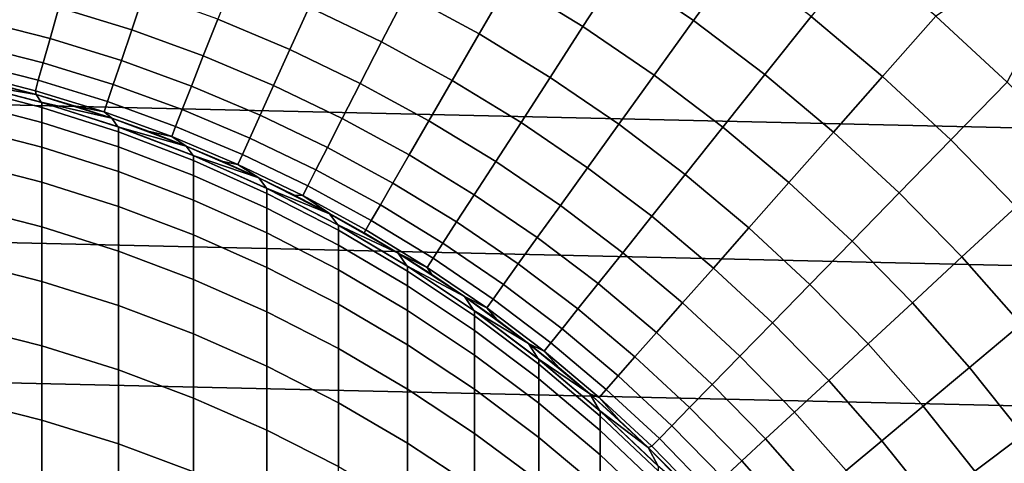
# Model space of a CAD drawing. Header units: metres. Extents: x -28 to 70, y -218 to 27.
# Tile 161 of 246: x 3.13 to 11.34, y 8.47 to 12.17. Entities that reach past the tile are written whole.
import ezdxf

# ---------------------------------------------------------------- set-up
doc = ezdxf.new("R2010")
doc.units = ezdxf.units.M
doc.layers.add('solid_10_261_002_XXX', color=7, linetype='CONTINUOUS')

msp = doc.modelspace()

# ---------------------------------------------------------------- linework, layer by layer
at = {"layer": 'solid_10_261_002_XXX'}
for points in [[(-23.496506, 14.288569, -5), (24.122406, 13.204515, -5), (24.698545, 12.092615, -5), (-24.122406, 13.204515, -5)], [(-24.122406, 13.204515, -5), (24.698545, 12.092615, -5), (25.223248, 10.956131, -5), (-24.698545, 12.092615, -5)], [(9.107508, 12.667772, 164.740463), (8.46475, 13.105997, 164.740463), (8.129704, 12.587243, 166.13768), (8.74702, 12.166364, 166.13768)], [(8.129704, 12.587243, 166.13768), (7.492175, 12.976829, 166.13768), (7.211359, 12.49044, 167.558289), (7.824992, 12.115458, 167.558289)], [(7.211359, 12.49044, 167.558289), (6.579798, 12.834371, 167.558289), (6.349487, 12.385132, 169.000046), (6.958942, 12.053241, 169.000046)], [(6.349487, 12.385132, 169.000046), (5.724246, 12.686233, 169.000046), (5.540301, 12.278568, 170.460709), (6.14545, 11.987144, 170.460709)], [(9.727623, 12.198053, 164.740463), (9.107508, 12.667772, 164.740463), (8.74702, 12.166364, 166.13768), (9.342589, 11.715237, 166.13768)], [(10.768529, 12.202227, 163.368866), (10.146912, 12.723825, 163.368866), (9.727623, 12.198053, 164.740463), (10.323554, 11.698009, 164.740463)], [(4.166346, 12.400497, 171.937958), (3.543053, 12.592757, 171.937958), (3.453665, 12.275056, 173.429489), (4.061233, 12.087646, 173.429489)], [(8.74702, 12.166364, 166.13768), (8.129704, 12.587243, 166.13768), (7.824992, 12.115458, 167.558289), (8.41917, 11.710353, 167.558289)], [(11.712438, 12.321477, 162.026337), (11.396543, 12.614231, 162.026337), (10.768529, 12.202227, 163.368866), (11.363374, 11.650291, 163.368866)], [(5.540301, 12.278568, 170.460709), (4.921378, 12.539467, 170.460709), (4.77928, 12.177407, 171.937958), (5.380332, 11.924042, 171.937958)], [(7.824992, 12.115458, 167.558289), (7.211359, 12.49044, 167.558289), (6.958942, 12.053241, 169.000046), (7.551096, 11.691383, 169.000046)], [(3.453665, 12.275056, 173.429489), (2.837511, 12.431948, 173.429489), (2.777295, 12.168124, 174.932922), (3.380373, 12.014562, 174.932922)], [(4.77928, 12.177407, 171.937958), (4.166346, 12.400497, 171.937958), (4.061233, 12.087646, 173.429489), (4.658704, 11.870184, 173.429489)], [(6.958942, 12.053241, 169.000046), (6.349487, 12.385132, 169.000046), (6.14545, 11.987144, 170.460709), (6.735321, 11.665917, 170.460709)], [(4.061233, 12.087646, 173.429489), (3.453665, 12.275056, 173.429489), (3.380373, 12.014562, 174.932922), (3.975048, 11.831129, 174.932922)], [(6.14545, 11.987144, 170.460709), (5.540301, 12.278568, 170.460709), (5.380332, 11.924042, 171.937958), (5.968009, 11.641032, 171.937958)], [(3.380373, 12.014562, 174.932922), (2.777295, 12.168124, 174.932922), (2.730398, 11.962654, 176.445908), (3.323293, 11.811685, 176.445908)], [(5.380332, 11.924042, 171.937958), (4.77928, 12.177407, 171.937958), (4.658704, 11.870184, 173.429489), (5.244593, 11.623212, 173.429489)], [(9.342589, 11.715237, 166.13768), (8.74702, 12.166364, 166.13768), (8.41917, 11.710353, 167.558289), (8.992417, 11.276135, 167.558289)], [(10.323554, 11.698009, 164.740463), (9.727623, 12.198053, 164.740463), (9.342589, 11.715237, 166.13768), (9.914932, 11.234984, 166.13768)], [(11.363374, 11.650291, 163.368866), (10.768529, 12.202227, 163.368866), (10.323554, 11.698009, 164.740463), (10.893818, 11.16888, 164.740463)], [(-24.698545, 12.092615, -5), (25.223248, 10.956131, -5), (25.695839, 9.796626, -5), (-25.223248, 10.956131, -5)], [(4.658704, 11.870184, 173.429489), (4.061233, 12.087646, 173.429489), (3.975048, 11.831129, 174.932922), (4.55984, 11.618282, 174.932922)], [(8.41917, 11.710353, 167.558289), (7.824992, 12.115458, 167.558289), (7.551096, 11.691383, 169.000046), (8.124476, 11.300459, 169.000046)], [(3.975048, 11.831129, 174.932922), (3.380373, 12.014562, 174.932922), (3.323293, 11.811685, 176.445908), (3.907926, 11.63135, 176.445908)], [(7.551096, 11.691383, 169.000046), (6.958942, 12.053241, 169.000046), (6.735321, 11.665917, 170.460709), (7.308446, 11.315688, 170.460709)], [(3.323293, 11.811685, 176.445908), (2.730398, 11.962654, 176.445908), (2.696893, 11.815862, 177.966064), (3.282513, 11.666744, 177.966064)], [(5.968009, 11.641032, 171.937958), (5.380332, 11.924042, 171.937958), (5.244593, 11.623212, 173.429489), (5.817442, 11.347342, 173.429489)], [(6.735321, 11.665917, 170.460709), (6.14545, 11.987144, 170.460709), (5.968009, 11.641032, 171.937958), (6.540848, 11.329081, 171.937958)], [(4.55984, 11.618282, 174.932922), (3.975048, 11.831129, 174.932922), (3.907926, 11.63135, 176.445908), (4.482842, 11.422096, 176.445908)], [(5.244593, 11.623212, 173.429489), (4.658704, 11.870184, 173.429489), (4.55984, 11.618282, 174.932922), (5.133295, 11.376551, 174.932922)], [(3.282513, 11.666744, 177.966064), (2.696893, 11.815862, 177.966064), (2.676834, 11.727977, 179.490997), (3.258098, 11.579969, 179.490997)], [(3.907926, 11.63135, 176.445908), (3.323293, 11.811685, 176.445908), (3.282513, 11.666744, 177.966064), (3.859972, 11.488622, 177.966064)], [(2.624173, 11.709557, 181), (2.624516, 11.709495, 219.199997), (3.264855, 11.547326, 219.199997), (2.945826, 11.632803, 181)], [(2.659247, 11.650379, 219.199997), (3.264855, 11.547326, 219.199997), (2.624516, 11.709495, 219.199997)], [(2.676834, 11.727977, 179.490997), (2.945826, 11.632803, 181), (3.265242, 11.547216, 181), (3.258098, 11.579969, 179.490997)], [(3.859972, 11.488622, 177.966064), (3.282513, 11.666744, 177.966064), (3.258098, 11.579969, 179.490997), (3.831262, 11.403172, 179.490997)], [(7.308446, 11.315688, 170.460709), (6.735321, 11.665917, 170.460709), (6.540848, 11.329081, 171.937958), (7.097425, 10.988963, 171.937958)], [(8.124476, 11.300459, 169.000046), (7.551096, 11.691383, 169.000046), (7.308446, 11.315688, 170.460709), (7.863401, 10.937325, 170.460709)], [(8.992417, 11.276135, 167.558289), (8.41917, 11.710353, 167.558289), (8.124476, 11.300459, 169.000046), (8.677658, 10.881439, 169.000046)], [(9.914932, 11.234984, 166.13768), (9.342589, 11.715237, 166.13768), (8.992417, 11.276135, 167.558289), (9.543308, 10.813883, 167.558289)], [(10.893818, 11.16888, 164.740463), (10.323554, 11.698009, 164.740463), (9.914932, 11.234984, 166.13768), (10.462626, 10.7268, 166.13768)], [(3.307529, 11.483147, 219.199997), (3.264855, 11.547326, 219.199997), (2.659247, 11.650379, 219.199997)], [(2.659247, 11.650379, 219.199997), (2.661086, 11.64994, 352.200012), (3.310761, 11.48222, 352.200012), (3.307529, 11.483147, 219.199997)], [(3.310761, 11.440623, 355.245117), (3.310761, 11.48222, 352.200012), (2.661086, 11.64994, 352.200012), (2.661086, 11.608282, 355.249695)], [(2.661086, 11.608282, 355.249695), (2.661086, 11.483337, 358.297119), (3.310761, 11.315866, 358.287964), (3.310761, 11.440623, 355.245117)], [(3.265242, 11.547216, 181), (2.945826, 11.632803, 181), (3.264855, 11.547326, 219.199997)], [(3.831262, 11.403172, 179.490997), (3.258098, 11.579969, 179.490997), (3.265242, 11.547216, 181), (3.582178, 11.45286, 181)], [(4.482842, 11.422096, 176.445908), (3.907926, 11.63135, 176.445908), (3.859972, 11.488622, 177.966064), (4.427834, 11.281937, 177.966064)], [(5.133295, 11.376551, 174.932922), (4.55984, 11.618282, 174.932922), (4.482842, 11.422096, 176.445908), (5.046615, 11.184446, 176.445908)], [(5.817442, 11.347342, 173.429489), (5.244593, 11.623212, 173.429489), (5.133295, 11.376551, 174.932922), (5.693988, 11.106535, 174.932922)], [(6.540848, 11.329081, 171.937958), (5.968009, 11.641032, 171.937958), (5.817442, 11.347342, 173.429489), (6.375829, 11.043261, 173.429489)], [(11.929967, 11.069391, 163.368866), (11.363374, 11.650291, 163.368866), (10.893818, 11.16888, 164.740463), (11.436999, 10.611984, 164.740463)], [(3.582178, 11.45286, 181), (3.265242, 11.547216, 181), (3.264855, 11.547326, 219.199997), (3.89592, 11.349951, 219.199997)], [(3.307529, 11.483147, 219.199997), (3.89592, 11.349951, 219.199997), (3.264855, 11.547326, 219.199997)], [(2.661086, 11.483337, 358.297119), (2.661086, 11.275199, 361.339996), (3.310761, 11.108041, 361.326263), (3.310761, 11.315866, 358.287964)], [(3.946722, 11.27941, 219.199997), (3.89592, 11.349951, 219.199997), (3.307529, 11.483147, 219.199997)], [(3.307529, 11.483147, 219.199997), (3.310761, 11.48222, 352.200012), (3.949999, 11.278298, 352.200012), (3.946722, 11.27941, 219.199997)], [(3.949999, 11.236778, 355.239532), (3.949999, 11.278298, 352.200012), (3.310761, 11.48222, 352.200012), (3.310761, 11.440623, 355.245117)], [(3.310761, 11.440623, 355.245117), (3.310761, 11.315866, 358.287964), (3.949999, 11.112249, 358.276825), (3.949999, 11.236778, 355.239532)], [(3.896394, 11.349807, 181), (3.582178, 11.45286, 181), (3.89592, 11.349951, 219.199997)], [(3.831262, 11.403172, 179.490997), (3.582178, 11.45286, 181), (3.896394, 11.349807, 181)], [(4.427834, 11.281937, 177.966064), (3.859972, 11.488622, 177.966064), (3.831262, 11.403172, 179.490997), (4.3949, 11.198024, 179.490997)], [(5.046615, 11.184446, 176.445908), (4.482842, 11.422096, 176.445908), (4.427834, 11.281937, 177.966064), (4.984688, 11.047203, 177.966064)], [(4.3949, 11.198024, 179.490997), (3.831262, 11.403172, 179.490997), (3.896394, 11.349807, 181), (4.207651, 11.238135, 181)], [(4.207651, 11.238135, 181), (3.896394, 11.349807, 181), (3.89592, 11.349951, 219.199997), (4.515379, 11.118042, 219.199997)], [(3.946722, 11.27941, 219.199997), (4.515379, 11.118042, 219.199997), (3.89592, 11.349951, 219.199997)], [(5.693988, 11.106535, 174.932922), (5.133295, 11.376551, 174.932922), (5.046615, 11.184446, 176.445908), (5.59784, 10.91899, 176.445908)], [(6.375829, 11.043261, 173.429489), (5.817442, 11.347342, 173.429489), (5.693988, 11.106535, 174.932922), (6.240525, 10.808907, 174.932922)], [(2.661086, 11.275199, 361.339996), (2.661086, 10.984023, 364.376038), (3.310761, 10.817303, 364.357758), (3.310761, 11.108041, 361.326263)], [(3.310761, 11.315866, 358.287964), (3.310761, 11.108041, 361.326263), (3.949999, 10.904804, 361.30957), (3.949999, 11.112249, 358.276825)], [(4.573159, 11.040307, 219.199997), (4.515379, 11.118042, 219.199997), (3.946722, 11.27941, 219.199997)], [(3.946722, 11.27941, 219.199997), (3.949999, 11.278298, 352.200012), (4.576783, 11.03882, 352.200012), (4.573159, 11.040307, 219.199997)], [(4.576783, 10.99739, 355.233002), (4.576783, 11.03882, 352.200012), (3.949999, 11.278298, 352.200012), (3.949999, 11.236778, 355.239532)], [(4.984688, 11.047203, 177.966064), (4.427834, 11.281937, 177.966064), (4.3949, 11.198024, 179.490997), (4.947613, 10.965036, 179.490997)], [(7.097425, 10.988963, 171.937958), (6.540848, 11.329081, 171.937958), (6.375829, 11.043261, 173.429489), (6.918365, 10.711724, 173.429489)], [(7.863401, 10.937325, 170.460709), (7.308446, 11.315688, 170.460709), (7.097425, 10.988963, 171.937958), (7.636357, 10.621526, 171.937958)], [(8.677658, 10.881439, 169.000046), (8.124476, 11.300459, 169.000046), (7.863401, 10.937325, 170.460709), (8.398808, 10.531772, 170.460709)], [(9.543308, 10.813883, 167.558289), (8.992417, 11.276135, 167.558289), (8.677658, 10.881439, 169.000046), (9.209267, 10.435368, 169.000046)], [(3.949999, 11.236778, 355.239532), (3.949999, 11.112249, 358.276825), (4.576783, 10.873129, 358.263733), (4.576783, 10.99739, 355.233002)], [(4.515712, 11.117929, 181), (4.207651, 11.238135, 181), (4.515379, 11.118042, 219.199997)], [(4.3949, 11.198024, 179.490997), (4.207651, 11.238135, 181), (4.515712, 11.117929, 181)], [(4.947613, 10.965036, 179.490997), (4.3949, 11.198024, 179.490997), (4.515712, 11.117929, 181), (4.820345, 10.98928, 181)], [(5.59784, 10.91899, 176.445908), (5.046615, 11.184446, 176.445908), (4.984688, 11.047203, 177.966064), (5.529149, 10.785005, 177.966064)], [(10.462626, 10.7268, 166.13768), (9.914932, 11.234984, 166.13768), (9.543308, 10.813883, 167.558289), (10.070473, 10.324746, 167.558289)], [(11.436999, 10.611984, 164.740463), (10.893818, 11.16888, 164.740463), (10.462626, 10.7268, 166.13768), (10.984306, 10.191947, 166.13768)], [(3.310761, 11.108041, 361.326263), (3.310761, 10.817303, 364.357758), (3.949999, 10.614597, 364.33551), (3.949999, 10.904804, 361.30957)], [(3.949999, 11.112249, 358.276825), (3.949999, 10.904804, 361.30957), (4.576783, 10.66613, 361.289948), (4.576783, 10.873129, 358.263733)], [(4.820345, 10.98928, 181), (4.515712, 11.117929, 181), (4.515379, 11.118042, 219.199997), (5.122109, 10.851872, 219.199997)], [(4.573159, 11.040307, 219.199997), (5.122109, 10.851872, 219.199997), (4.515379, 11.118042, 219.199997)], [(6.240525, 10.808907, 174.932922), (5.693988, 11.106535, 174.932922), (5.59784, 10.91899, 176.445908), (6.135148, 10.626389, 176.445908)], [(5.185473, 10.766294, 219.199997), (5.122109, 10.851872, 219.199997), (4.573159, 11.040307, 219.199997)], [(4.573159, 11.040307, 219.199997), (4.576783, 11.03882, 352.200012), (5.189138, 10.764541, 352.200012), (5.185473, 10.766294, 219.199997)], [(5.189138, 10.723212, 355.225525), (5.189138, 10.764541, 352.200012), (4.576783, 11.03882, 352.200012), (4.576783, 10.99739, 355.233002)], [(5.529149, 10.785005, 177.966064), (4.984688, 11.047203, 177.966064), (4.947613, 10.965036, 179.490997), (5.488024, 10.704787, 179.490997)], [(6.918365, 10.711724, 173.429489), (6.375829, 11.043261, 173.429489), (6.240525, 10.808907, 174.932922), (6.771547, 10.484406, 174.932922)], [(-25.223248, 10.956131, -5), (25.695839, 9.796626, -5), (26.115135, 8.616775, -5), (-25.695839, 9.796626, -5)], [(2.661086, 10.984023, 364.376038), (2.661086, 10.610027, 367.402985), (3.310761, 10.443868, 367.380157), (3.310761, 10.817303, 364.357758)], [(4.576783, 10.99739, 355.233002), (4.576783, 10.873129, 358.263733), (5.189138, 10.599258, 358.248779), (5.189138, 10.723212, 355.225525)], [(5.121317, 10.852286, 181), (4.820345, 10.98928, 181), (5.122109, 10.851872, 219.199997)], [(4.947613, 10.965036, 179.490997), (4.820345, 10.98928, 181), (5.121317, 10.852286, 181)], [(5.488024, 10.704787, 179.490997), (4.947613, 10.965036, 179.490997), (5.121317, 10.852286, 181), (5.4184, 10.707051, 181)], [(7.636357, 10.621526, 171.937958), (7.097425, 10.988963, 171.937958), (6.918365, 10.711724, 173.429489), (7.4437, 10.353557, 173.429489)], [(8.398808, 10.531772, 170.460709), (7.863401, 10.937325, 170.460709), (7.636357, 10.621526, 171.937958), (8.156303, 10.227681, 171.937958)], [(3.949999, 10.904804, 361.30957), (3.949999, 10.614597, 364.33551), (4.576783, 10.376548, 364.309387), (4.576783, 10.66613, 361.289948)], [(4.576783, 10.873129, 358.263733), (4.576783, 10.66613, 361.289948), (5.189138, 10.392771, 361.267517), (5.189138, 10.599258, 358.248779)], [(5.121317, 10.852286, 181), (5.122109, 10.851872, 219.199997), (5.71164, 10.553563, 219.199997), (5.4184, 10.707051, 181)], [(5.185473, 10.766294, 219.199997), (5.71164, 10.553563, 219.199997), (5.122109, 10.851872, 219.199997)], [(6.135148, 10.626389, 176.445908), (5.59784, 10.91899, 176.445908), (5.529149, 10.785005, 177.966064), (6.059864, 10.495993, 177.966064)], [(9.209267, 10.435368, 169.000046), (8.677658, 10.881439, 169.000046), (8.398808, 10.531772, 170.460709), (8.913333, 10.100034, 170.460709)], [(3.310761, 10.817303, 364.357758), (3.310761, 10.443868, 367.380157), (3.949999, 10.241846, 367.352386), (3.949999, 10.614597, 364.33551)], [(5.780367, 10.458973, 219.199997), (5.71164, 10.553563, 219.199997), (5.185473, 10.766294, 219.199997)], [(5.185473, 10.766294, 219.199997), (5.189138, 10.764541, 352.200012), (5.785134, 10.456325, 352.200012), (5.780367, 10.458973, 219.199997)], [(5.785134, 10.415112, 355.217102), (5.785134, 10.456325, 352.200012), (5.189138, 10.764541, 352.200012), (5.189138, 10.723212, 355.225525)], [(6.059864, 10.495993, 177.966064), (5.529149, 10.785005, 177.966064), (5.488024, 10.704787, 179.490997), (6.014792, 10.417925, 179.490997)], [(6.771547, 10.484406, 174.932922), (6.240525, 10.808907, 174.932922), (6.135148, 10.626389, 176.445908), (6.657203, 10.307366, 176.445908)], [(10.070473, 10.324746, 167.558289), (9.543308, 10.813883, 167.558289), (9.209267, 10.435368, 169.000046), (9.717978, 9.963351, 169.000046)], [(5.189138, 10.723212, 355.225525), (5.189138, 10.599258, 358.248779), (5.785134, 10.291502, 358.231934), (5.785134, 10.415112, 355.217102)], [(5.711369, 10.553685, 181), (5.4184, 10.707051, 181), (5.71164, 10.553563, 219.199997)], [(5.488024, 10.704787, 179.490997), (5.4184, 10.707051, 181), (5.711369, 10.553685, 181)], [(6.014792, 10.417925, 179.490997), (5.488024, 10.704787, 179.490997), (5.711369, 10.553685, 181), (6, 10.392304, 181)], [(7.4437, 10.353557, 173.429489), (6.918365, 10.711724, 173.429489), (6.771547, 10.484406, 174.932922), (7.285734, 10.133839, 174.932922)], [(10.984306, 10.191947, 166.13768), (10.462626, 10.7268, 166.13768), (10.070473, 10.324746, 167.558289), (10.5726, 9.809939, 167.558289)], [(2.661086, 10.610027, 367.402985), (2.661086, 10.15349, 370.41861), (3.310761, 9.988016, 370.391235), (3.310761, 10.443868, 367.380157)], [(3.949999, 10.614597, 364.33551), (3.949999, 10.241846, 367.352386), (4.576783, 10.004599, 367.319794), (4.576783, 10.376548, 364.309387)], [(4.576783, 10.66613, 361.289948), (4.576783, 10.376548, 364.309387), (5.189138, 10.103905, 364.27948), (5.189138, 10.392771, 361.267517)], [(5.189138, 10.599258, 358.248779), (5.189138, 10.392771, 361.267517), (5.785134, 10.085589, 361.242279), (5.785134, 10.291502, 358.231934)], [(6.657203, 10.307366, 176.445908), (6.135148, 10.626389, 176.445908), (6.059864, 10.495993, 177.966064), (6.575513, 10.180886, 177.966064)], [(8.156303, 10.227681, 171.937958), (7.636357, 10.621526, 171.937958), (7.4437, 10.353557, 173.429489), (7.950529, 9.969648, 173.429489)], [(11.951746, 10.028706, 164.740463), (11.436999, 10.611984, 164.740463), (10.984306, 10.191947, 166.13768), (11.478679, 9.631755, 166.13768)], [(5.711369, 10.553685, 181), (5.71164, 10.553563, 219.199997), (6.283529, 10.223372, 219.199997), (6, 10.392304, 181)], [(5.780367, 10.458973, 219.199997), (6.283529, 10.223372, 219.199997), (5.71164, 10.553563, 219.199997)], [(8.913333, 10.100034, 170.460709), (8.398808, 10.531772, 170.460709), (8.156303, 10.227681, 171.937958), (8.655972, 9.80841, 171.937958)], [(3.310761, 10.443868, 367.380157), (3.310761, 9.988016, 370.391235), (3.949999, 9.786828, 370.357971), (3.949999, 10.241846, 367.352386)], [(6.357207, 10.118705, 219.199997), (6.283529, 10.223372, 219.199997), (5.780367, 10.458973, 219.199997)], [(5.780367, 10.458973, 219.199997), (5.785134, 10.456325, 352.200012), (6.362891, 10.115143, 352.200012), (6.357207, 10.118705, 219.199997)], [(6.362891, 10.074057, 355.207764), (6.362891, 10.115143, 352.200012), (5.785134, 10.456325, 352.200012), (5.785134, 10.415112, 355.217102)], [(6.575513, 10.180886, 177.966064), (6.059864, 10.495993, 177.966064), (6.014792, 10.417925, 179.490997), (6.526606, 10.105163, 179.490997)], [(7.285734, 10.133839, 174.932922), (6.771547, 10.484406, 174.932922), (6.657203, 10.307366, 176.445908), (7.162708, 9.96272, 176.445908)], [(9.717978, 9.963351, 169.000046), (9.209267, 10.435368, 169.000046), (8.913333, 10.100034, 170.460709), (9.405698, 9.643186, 170.460709)], [(4.576783, 10.376548, 364.309387), (4.576783, 10.004599, 367.319794), (5.189138, 9.732874, 367.28244), (5.189138, 10.103905, 364.27948)], [(5.189138, 10.392771, 361.267517), (5.189138, 10.103905, 364.27948), (5.785134, 9.797526, 364.24585), (5.785134, 10.085589, 361.242279)], [(5.785134, 10.415112, 355.217102), (5.785134, 10.291502, 358.231934), (6.362891, 9.95083, 358.213287), (6.362891, 10.074057, 355.207764)], [(6.526606, 10.105163, 179.490997), (6.014792, 10.417925, 179.490997), (6, 10.392304, 181), (6.284075, 10.223033, 181)], [(6.284075, 10.223033, 181), (6, 10.392304, 181), (6.283529, 10.223372, 219.199997)], [(7.950529, 9.969648, 173.429489), (7.4437, 10.353557, 173.429489), (7.285734, 10.133839, 174.932922), (7.781807, 9.758078, 174.932922)], [(5.785134, 10.291502, 358.231934), (5.785134, 10.085589, 361.242279), (6.362891, 9.745553, 361.214355), (6.362891, 9.95083, 358.213287)], [(7.162708, 9.96272, 176.445908), (6.657203, 10.307366, 176.445908), (6.575513, 10.180886, 177.966064), (7.074815, 9.840468, 177.966064)], [(10.5726, 9.809939, 167.558289), (10.070473, 10.324746, 167.558289), (9.717978, 9.963351, 169.000046), (10.202531, 9.466565, 169.000046)], [(3.949999, 10.241846, 367.352386), (3.949999, 9.786828, 370.357971), (4.576783, 9.55056, 370.318909), (4.576783, 10.004599, 367.319794)], [(6.563378, 10.045998, 181), (6.284075, 10.223033, 181), (6.283529, 10.223372, 219.199997), (6.837282, 9.861581, 219.199997)], [(6.357207, 10.118705, 219.199997), (6.837282, 9.861581, 219.199997), (6.283529, 10.223372, 219.199997)], [(6.526606, 10.105163, 179.490997), (6.284075, 10.223033, 181), (6.563378, 10.045998, 181)], [(8.655972, 9.80841, 171.937958), (8.156303, 10.227681, 171.937958), (7.950529, 9.969648, 173.429489), (8.437592, 9.560954, 173.429489)], [(11.478679, 9.631755, 166.13768), (10.984306, 10.191947, 166.13768), (10.5726, 9.809939, 167.558289), (11.048443, 9.270744, 167.558289)], [(2.661086, 10.15349, 370.41861), (2.661086, 9.614752, 373.420654), (3.310761, 9.450088, 373.388763), (3.310761, 9.988016, 370.391235)], [(5.189138, 10.103905, 364.27948), (5.189138, 9.732874, 367.28244), (5.785134, 9.427528, 367.240479), (5.785134, 9.797526, 364.24585)], [(6.915399, 9.7457, 219.199997), (6.837282, 9.861581, 219.199997), (6.357207, 10.118705, 219.199997)], [(6.357207, 10.118705, 219.199997), (6.362891, 10.115143, 352.200012), (6.920588, 9.742071, 352.200012), (6.915399, 9.7457, 219.199997)], [(6.920588, 9.701124, 355.197571), (6.920588, 9.742071, 352.200012), (6.362891, 10.115143, 352.200012), (6.362891, 10.074057, 355.207764)], [(7.074815, 9.840468, 177.966064), (6.575513, 10.180886, 177.966064), (6.526606, 10.105163, 179.490997), (7.022193, 9.767276, 179.490997)], [(7.022193, 9.767276, 179.490997), (6.526606, 10.105163, 179.490997), (6.563378, 10.045998, 181), (6.837697, 9.861334, 181)], [(7.781807, 9.758078, 174.932922), (7.285734, 10.133839, 174.932922), (7.162708, 9.96272, 176.445908), (7.650404, 9.593304, 176.445908)], [(5.785134, 10.085589, 361.242279), (5.785134, 9.797526, 364.24585), (6.362891, 9.45838, 364.208649), (6.362891, 9.745553, 361.214355)], [(6.362891, 10.074057, 355.207764), (6.362891, 9.95083, 358.213287), (6.920588, 9.578315, 358.192932), (6.920588, 9.701124, 355.197571)], [(6.837697, 9.861334, 181), (6.563378, 10.045998, 181), (6.837282, 9.861581, 219.199997)], [(9.405698, 9.643186, 170.460709), (8.913333, 10.100034, 170.460709), (8.655972, 9.80841, 171.937958), (9.134122, 9.364752, 171.937958)], [(3.310761, 9.988016, 370.391235), (3.310761, 9.450088, 373.388763), (3.949999, 9.249884, 373.350006), (3.949999, 9.786828, 370.357971)], [(4.576783, 10.004599, 367.319794), (4.576783, 9.55056, 370.318909), (5.189138, 9.279957, 370.274139), (5.189138, 9.732874, 367.28244)], [(6.362891, 9.95083, 358.213287), (6.362891, 9.745553, 361.214355), (6.920588, 9.373734, 361.183807), (6.920588, 9.578315, 358.192932)], [(7.650404, 9.593304, 176.445908), (7.162708, 9.96272, 176.445908), (7.074815, 9.840468, 177.966064), (7.556527, 9.475585, 177.966064)], [(8.437592, 9.560954, 173.429489), (7.950529, 9.969648, 173.429489), (7.781807, 9.758078, 174.932922), (8.258534, 9.358057, 174.932922)], [(10.202531, 9.466565, 169.000046), (9.717978, 9.963351, 169.000046), (9.405698, 9.643186, 170.460709), (9.874679, 9.162363, 170.460709)], [(7.106823, 9.669181, 181), (6.837697, 9.861334, 181), (6.837282, 9.861581, 219.199997), (7.370453, 9.469748, 219.199997)], [(6.915399, 9.7457, 219.199997), (7.370453, 9.469748, 219.199997), (6.837282, 9.861581, 219.199997)], [(7.022193, 9.767276, 179.490997), (6.837697, 9.861334, 181), (7.106823, 9.669181, 181)], [(-25.695839, 9.796626, -5), (26.115135, 8.616775, -5), (26.48019, 7.4195, -5), (-26.115135, 8.616775, -5)], [(3.949999, 9.786828, 370.357971), (3.949999, 9.249884, 373.350006), (4.576783, 9.014771, 373.304474), (4.576783, 9.55056, 370.318909)], [(5.785134, 9.797526, 364.24585), (5.785134, 9.427528, 367.240479), (6.362891, 9.089524, 367.194), (6.362891, 9.45838, 364.208649)], [(7.556527, 9.475585, 177.966064), (7.074815, 9.840468, 177.966064), (7.022193, 9.767276, 179.490997), (7.500323, 9.405107, 179.490997)], [(9.134122, 9.364752, 171.937958), (8.655972, 9.80841, 171.937958), (8.437592, 9.560954, 173.429489), (8.903678, 9.128489, 173.429489)], [(11.048443, 9.270744, 167.558289), (10.5726, 9.809939, 167.558289), (10.202531, 9.466565, 169.000046), (10.661717, 8.946243, 169.000046)], [(5.189138, 9.732874, 367.28244), (5.189138, 9.279957, 370.274139), (5.785134, 8.975872, 370.223846), (5.785134, 9.427528, 367.240479)], [(6.362891, 9.745553, 361.214355), (6.362891, 9.45838, 364.208649), (6.920588, 9.087533, 364.167969), (6.920588, 9.373734, 361.183807)], [(7.450922, 9.342723, 219.199997), (7.370453, 9.469748, 219.199997), (6.915399, 9.7457, 219.199997)], [(7.450922, 9.342723, 219.199997), (6.915399, 9.7457, 219.199997), (6.920588, 9.742071, 352.200012), (7.456467, 9.338286, 352.200012)], [(6.920588, 9.742071, 352.200012), (6.920588, 9.701124, 355.197571), (7.456467, 9.29749, 355.186554), (7.456467, 9.338286, 352.200012)], [(6.920588, 9.701124, 355.197571), (6.920588, 9.578315, 358.192932), (7.456467, 9.175133, 358.170868), (7.456467, 9.29749, 355.186554)], [(7.500323, 9.405107, 179.490997), (7.022193, 9.767276, 179.490997), (7.106823, 9.669181, 181), (7.370553, 9.469687, 181)], [(8.258534, 9.358057, 174.932922), (7.781807, 9.758078, 174.932922), (7.650404, 9.593304, 176.445908), (8.119081, 9.200037, 176.445908)], [(2.661086, 9.614752, 373.420654), (2.661086, 8.994215, 376.40683), (3.310761, 8.830482, 376.370453), (3.310761, 9.450088, 373.388763)], [(7.370553, 9.469687, 181), (7.106823, 9.669181, 181), (7.370453, 9.469748, 219.199997)], [(9.874679, 9.162363, 170.460709), (9.405698, 9.643186, 170.460709), (9.134122, 9.364752, 171.937958), (9.589561, 8.897813, 171.937958)], [(11.944512, 9.047617, 166.13768), (11.478679, 9.631755, 166.13768), (11.048443, 9.270744, 167.558289), (11.496818, 8.708501, 167.558289)], [(4.576783, 9.55056, 370.318909), (4.576783, 9.014771, 373.304474), (5.189138, 8.745491, 373.25235), (5.189138, 9.279957, 370.274139)], [(6.920588, 9.578315, 358.192932), (6.920588, 9.373734, 361.183807), (7.456467, 8.971304, 361.150757), (7.456467, 9.175133, 358.170868)], [(8.119081, 9.200037, 176.445908), (7.650404, 9.593304, 176.445908), (7.556527, 9.475585, 177.966064), (8.019452, 9.087145, 177.966064)], [(8.903678, 9.128489, 173.429489), (8.437592, 9.560954, 173.429489), (8.258534, 9.358057, 174.932922), (8.714728, 8.93477, 174.932922)], [(3.310761, 9.450088, 373.388763), (3.310761, 8.830482, 376.370453), (3.949999, 8.631413, 376.326263), (3.949999, 9.249884, 373.350006)], [(6.362891, 9.45838, 364.208649), (6.362891, 9.089524, 367.194), (6.920588, 8.719928, 367.143219), (6.920588, 9.087533, 364.167969)], [(7.628685, 9.263, 181), (7.370553, 9.469687, 181), (7.370453, 9.469748, 219.199997), (7.881705, 9.048641, 219.199997)], [(7.450922, 9.342723, 219.199997), (7.881705, 9.048641, 219.199997), (7.370453, 9.469748, 219.199997)], [(7.500323, 9.405107, 179.490997), (7.370553, 9.469687, 181), (7.628685, 9.263, 181)], [(8.019452, 9.087145, 177.966064), (7.556527, 9.475585, 177.966064), (7.500323, 9.405107, 179.490997), (7.959805, 9.019556, 179.490997)], [(10.661717, 8.946243, 169.000046), (10.202531, 9.466565, 169.000046), (9.874679, 9.162363, 170.460709), (10.31911, 8.658761, 170.460709)], [(5.785134, 9.427528, 367.240479), (5.785134, 8.975872, 370.223846), (6.362891, 8.639263, 370.168182), (6.362891, 9.089524, 367.194)], [(6.920588, 9.373734, 361.183807), (6.920588, 9.087533, 364.167969), (7.456467, 8.686156, 364.123932), (7.456467, 8.971304, 361.150757)], [(7.959805, 9.019556, 179.490997), (7.500323, 9.405107, 179.490997), (7.628685, 9.263, 181), (7.881024, 9.049279, 181)], [(9.589561, 8.897813, 171.937958), (9.134122, 9.364752, 171.937958), (8.903678, 9.128489, 173.429489), (9.347628, 8.67333, 173.429489)], [(5.189138, 9.279957, 370.274139), (5.189138, 8.745491, 373.25235), (5.785134, 8.442893, 373.193787), (5.785134, 8.975872, 370.223846)], [(7.962722, 8.910536, 219.199997), (7.881705, 9.048641, 219.199997), (7.450922, 9.342723, 219.199997)], [(7.450922, 9.342723, 219.199997), (7.456467, 9.338286, 352.200012), (7.968838, 8.905062, 352.200012), (7.962722, 8.910536, 219.199997)], [(7.456467, 9.338286, 352.200012), (7.456467, 9.29749, 355.186554), (7.968838, 8.864427, 355.174713), (7.968838, 8.905062, 352.200012)], [(7.456467, 9.29749, 355.186554), (7.456467, 9.175133, 358.170868), (7.968838, 8.742554, 358.147217), (7.968838, 8.864427, 355.174713)], [(8.714728, 8.93477, 174.932922), (8.258534, 9.358057, 174.932922), (8.119081, 9.200037, 176.445908), (8.567573, 8.783898, 176.445908)], [(3.949999, 9.249884, 373.350006), (3.949999, 8.631413, 376.326263), (4.576783, 8.397631, 376.274323), (4.576783, 9.014771, 373.304474)], [(7.881024, 9.049279, 181), (7.628685, 9.263, 181), (7.881705, 9.048641, 219.199997)], [(8.567573, 8.783898, 176.445908), (8.119081, 9.200037, 176.445908), (8.019452, 9.087145, 177.966064), (8.46244, 8.676111, 177.966064)], [(11.496818, 8.708501, 167.558289), (11.048443, 9.270744, 167.558289), (10.661717, 8.946243, 169.000046), (11.094398, 8.40368, 169.000046)], [(7.456467, 9.175133, 358.170868), (7.456467, 8.971304, 361.150757), (7.968838, 8.539533, 361.115295), (7.968838, 8.742554, 358.147217)], [(9.347628, 8.67333, 173.429489), (8.903678, 9.128489, 173.429489), (8.714728, 8.93477, 174.932922), (9.149258, 8.48927, 174.932922)], [(10.31911, 8.658761, 170.460709), (9.874679, 9.162363, 170.460709), (9.589561, 8.897813, 171.937958), (10.02116, 8.408751, 171.937958)], [(6.362891, 9.089524, 367.194), (6.362891, 8.639263, 370.168182), (6.920588, 8.271192, 370.1073), (6.920588, 8.719928, 367.143219)], [(6.920588, 9.087533, 364.167969), (6.920588, 8.719928, 367.143219), (7.456467, 8.319904, 367.088226), (7.456467, 8.686156, 364.123932)], [(7.881024, 9.049279, 181), (7.881705, 9.048641, 219.199997), (8.367747, 8.601243, 219.199997), (8.127378, 8.828687, 181)], [(7.959805, 9.019556, 179.490997), (7.881024, 9.049279, 181), (8.127378, 8.828687, 181)], [(7.962722, 8.910536, 219.199997), (8.367747, 8.601243, 219.199997), (7.881705, 9.048641, 219.199997)], [(8.46244, 8.676111, 177.966064), (8.019452, 9.087145, 177.966064), (7.959805, 9.019556, 179.490997), (8.399498, 8.61158, 179.490997)], [(2.661086, 8.994215, 376.40683), (2.661086, 8.292342, 379.374939), (3.310761, 8.129664, 379.334137), (3.310761, 8.830482, 376.370453)], [(4.576783, 9.014771, 373.304474), (4.576783, 8.397631, 376.274323), (5.189138, 8.129875, 376.214874), (5.189138, 8.745491, 373.25235)], [(5.785134, 8.975872, 370.223846), (5.785134, 8.442893, 373.193787), (6.362891, 8.10793, 373.128937), (6.362891, 8.639263, 370.168182)], [(7.456467, 8.971304, 361.150757), (7.456467, 8.686156, 364.123932), (7.968838, 8.255515, 364.076691), (7.968838, 8.539533, 361.115295)], [(8.399498, 8.61158, 179.490997), (7.959805, 9.019556, 179.490997), (8.127378, 8.828687, 181), (8.367561, 8.60139, 181)], [(8.449639, 8.450181, 219.199997), (8.367747, 8.601243, 219.199997), (7.962722, 8.910536, 219.199997)], [(7.962722, 8.910536, 219.199997), (7.968838, 8.905062, 352.200012), (8.456086, 8.443761, 352.200012), (8.449639, 8.450181, 219.199997)], [(7.968838, 8.905062, 352.200012), (7.968838, 8.864427, 355.174713), (8.456086, 8.403299, 355.162109), (8.456086, 8.443761, 352.200012)], [(9.149258, 8.48927, 174.932922), (8.714728, 8.93477, 174.932922), (8.567573, 8.783898, 176.445908), (8.994763, 8.345921, 176.445908)], [(10.02116, 8.408751, 171.937958), (9.589561, 8.897813, 171.937958), (9.347628, 8.67333, 173.429489), (9.768337, 8.196609, 173.429489)], [(11.094398, 8.40368, 169.000046), (10.661717, 8.946243, 169.000046), (10.31911, 8.658761, 170.460709), (10.737886, 8.133633, 170.460709)], [(3.310761, 8.830482, 376.370453), (3.310761, 8.129664, 379.334137), (3.949999, 7.931876, 379.284485), (3.949999, 8.631413, 376.326263)], [(7.968838, 8.864427, 355.174713), (7.968838, 8.742554, 358.147217), (8.456086, 8.281941, 358.12204), (8.456086, 8.403299, 355.162109)], [(8.367561, 8.60139, 181), (8.127378, 8.828687, 181), (8.367747, 8.601243, 219.199997)], [(5.189138, 8.745491, 373.25235), (5.189138, 8.129875, 376.214874), (5.785134, 7.82899, 376.148041), (5.785134, 8.442893, 373.193787)], [(6.920588, 8.719928, 367.143219), (6.920588, 8.271192, 370.1073), (7.456467, 7.872819, 370.041412), (7.456467, 8.319904, 367.088226)], [(7.968838, 8.742554, 358.147217), (7.968838, 8.539533, 361.115295), (8.456086, 8.079781, 361.077515), (8.456086, 8.281941, 358.12204)], [(8.994763, 8.345921, 176.445908), (8.567573, 8.783898, 176.445908), (8.46244, 8.676111, 177.966064), (8.88439, 8.243508, 177.966064)], [(11.916609, 8.124606, 167.558289), (11.496818, 8.708501, 167.558289), (11.094398, 8.40368, 169.000046), (11.499496, 7.840223, 169.000046)], [(3.949999, 8.631413, 376.326263), (3.949999, 7.931876, 379.284485), (4.576783, 7.6996, 379.226196), (4.576783, 8.397631, 376.274323)], [(6.362891, 8.639263, 370.168182), (6.362891, 8.10793, 373.128937), (6.920588, 7.74166, 373.058014), (6.920588, 8.271192, 370.1073)], [(7.456467, 8.686156, 364.123932), (7.456467, 8.319904, 367.088226), (7.968838, 7.890714, 367.029236), (7.968838, 8.255515, 364.076691)], [(8.88439, 8.243508, 177.966064), (8.46244, 8.676111, 177.966064), (8.399498, 8.61158, 179.490997), (8.818309, 8.182195, 179.490997)], [(9.768337, 8.196609, 173.429489), (9.347628, 8.67333, 173.429489), (9.149258, 8.48927, 174.932922), (9.561039, 8.022664, 174.932922)], [(10.737886, 8.133633, 170.460709), (10.31911, 8.658761, 170.460709), (10.02116, 8.408751, 171.937958), (10.427845, 7.898786, 171.937958)], [(-26.115135, 8.616775, -5), (26.48019, 7.4195, -5), (26.79051, 6.206317, -5), (-26.48019, 7.4195, -5)], [(8.818309, 8.182195, 179.490997), (8.399498, 8.61158, 179.490997), (8.367561, 8.60139, 181), (8.60139, 8.367561, 181)], [(8.367561, 8.60139, 181), (8.367747, 8.601243, 219.199997), (8.828185, 8.127933, 219.199997), (8.60139, 8.367561, 181)], [(8.449639, 8.450181, 219.199997), (8.828185, 8.127933, 219.199997), (8.367747, 8.601243, 219.199997)], [(7.968838, 8.539533, 361.115295), (7.968838, 8.255515, 364.076691), (8.456086, 7.796967, 364.026398), (8.456086, 8.079781, 361.077515)], [(9.561039, 8.022664, 174.932922), (9.149258, 8.48927, 174.932922), (8.994763, 8.345921, 176.445908), (9.399592, 7.887194, 176.445908)]]:
    msp.add_3dface(points, dxfattribs=at)

doc.saveas('drawing.dxf')
